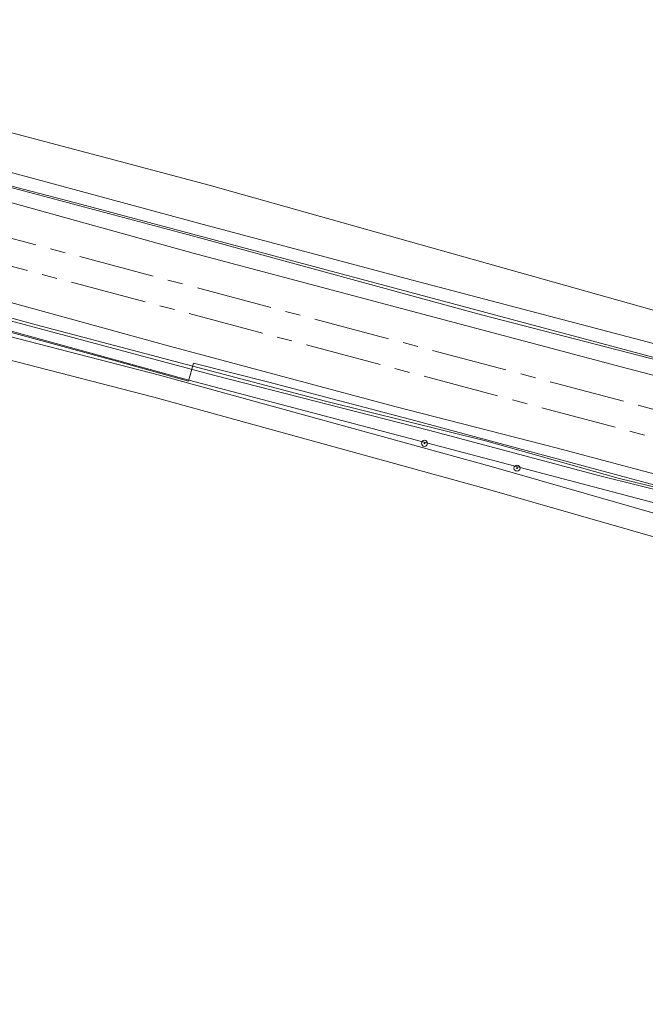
# Model space of a CAD drawing. Header units: metres. Extents: x 168032 to 180145, y 382923 to 399665.
# Tile 55 of 256: x 177987 to 178069, y 386498 to 386627. Entities that reach past the tile are written whole.
import ezdxf

# ---------------------------------------------------------------- set-up
doc = ezdxf.new("R2010")
doc.units = ezdxf.units.M
doc.linetypes.add('AM-AS', pattern=[16, 10, -2, 2, -2])
doc.layers.get('0').update_dxf_attribs({"color": 8, "lineweight": 18})
for name, color, linetype, lineweight in [('B-WE-AM-AS_SPOOR-G', 8, 'AM-AS', 18), ('B-WE-GR-BOOM-S', 8, 'Continuous', 18), ('B-WE-GR-BOS_NAALD-GV', 8, 'Continuous', 18), ('B-WE-GR-HOUTWAL-GV', 8, 'Continuous', 18), ('B-WE-IE-TERREINAFSCHEIDING_KUNSTMATIG_HEKWERK-G', 8, 'IE-TERREINAFSCHEIDING-KUNSTMATIG', 18), ('B-WE-OG-TERREIN_ERF-GV', 8, 'Continuous', 18), ('B-WE-OG-WATER_GREPPEL-GV', 8, 'Continuous', 18), ('B-WE-OG-WATER_SLOOT-GV', 8, 'Continuous', 18), ('B-WE-OG-WEG-GV', 8, 'Continuous', 18), ('B-WE-VH-ONVERHARD-GV', 8, 'Continuous', 18), ('B-WE-VH-VERHARDING_HALFVERHARDING-GV', 8, 'Continuous', 18)]:
    doc.layers.add(name, color=color, linetype=linetype, lineweight=lineweight)
doc.linetypes.add('IE-TERREINAFSCHEIDING-KUNSTMATIG', pattern='A,4,[82,NLCS.SHX,S=0.75,R=90,X=0,Y=0],4,-2', length=10)

# ---------------------------------------------------------------- blocks, each defined once
blk = doc.blocks.new('SGR-BOOM_01-SO')
at = {"linetype": 'ByBlock', "lineweight": 18}
h = blk.add_hatch(color=0, dxfattribs=at)
h.dxf.hatch_style = 1
edge = h.paths.add_edge_path()
edge.add_arc((0, 0), 0.25, 0, 360)
at = {"color": 0, "linetype": 'ByBlock', "lineweight": 18}
for radius in [2, 0.25]:
    blk.add_circle((0, 0), radius, dxfattribs=at)

msp = doc.modelspace()

# ---------------------------------------------------------------- linework, layer by layer
at = {"layer": 'B-WE-AM-AS_SPOOR-G', "flags": 128}
for points in [[(179380.56, 386227.897), (179280.691, 386254.427), (179197.292, 386276.742), (179117.295, 386297.84), (178883.939, 386359.862), (178789.488, 386385.042), (178650.786, 386421.814), (177949.796, 386608.25), (177899.355, 386621.742), (177883.661, 386625.83), (177761.716, 386658.41), (177677.272, 386680.748), (177510.328, 386725.152), (177475.793, 386734.204), (177443.681, 386742.369), (177422.648, 386747.621), (177396.256, 386754.087), (177344.301, 386766.36), (177314.281, 386773.123), (177290.142, 386778.42), (177251.997, 386786.543), (177200.815, 386797.094), (177161.929, 386805.309), (177142.85, 386809.451), (177111.721, 386816.433)], [(179379.452, 386224.445), (179036.882, 386315.605), (178542.27, 386447.026), (178266.985, 386520.332), (178071.45, 386572.173), (178007.591, 386589.22), (177824.506, 386637.819), (177536.111, 386714.539), (177467.167, 386732.554), (177418.083, 386744.814), (177377.577, 386754.585), (177342.082, 386762.874), (177296.806, 386772.956), (177249.869, 386782.919), (177171.875, 386799.144), (177140.68, 386805.872), (177110.886, 386812.66)]]:
    msp.add_lwpolyline(points, dxfattribs=at)
at = {"layer": 'B-WE-GR-BOS_NAALD-GV', "flags": 128}
msp.add_lwpolyline([(177939.779, 386511.72), (177940.493, 386510.632), (178000.11, 386485.04), (178234.11, 386395.49), (178430.058, 386362.772), (178451.466, 386456.768), (178406.306, 386468.635), (178380.785, 386475.577), (178334.249, 386487.625), (178305.559, 386496.068), (178266.768, 386506.64), (178220.186, 386519.897), (178170.218, 386532.943), (178097.833, 386551.524), (178047.986, 386565.803), (178004.416, 386577.822), (177935.553, 386595.593)], close=True, dxfattribs=at)
at = {"layer": 'B-WE-GR-HOUTWAL-GV', "flags": 128}
msp.add_lwpolyline([(178908.377, 386364.985), (178422.937, 386494.574), (178329.411, 386520.401), (178215.7, 386551.803), (178106.585, 386579.024), (178011.702, 386605.706), (178000, 386608.81), (177977.407, 386614.803), (177930.993, 386626.973), (177928.522, 386626.689), (177928.317, 386622.883), (178010.794, 386600.573), (178038.428, 386593.207), (178082.145, 386581.727), (178120.474, 386571.766), (178193.819, 386552.255), (178290.974, 386526.559), (178334.83, 386514.833), (178376.211, 386503.908), (178418.527, 386492.615), (178470.356, 386478.956)], dxfattribs=at)
at = {"layer": 'B-WE-IE-TERREINAFSCHEIDING_KUNSTMATIG_HEKWERK-G', "flags": 128}
for points in [[(177121.174, 386804.144), (177121.591, 386804.048), (177119.739, 386795.938), (177126.882, 386794.364), (177131.77, 386793.311), (177144.044, 386790.702), (177152.924, 386788.775), (177160.274, 386787.222), (177170.032, 386785.18), (177174.924, 386784.127), (177187.138, 386781.582), (177192.089, 386780.553), (177199.383, 386778.996), (177211.575, 386776.45), (177218.943, 386774.897), (177228.803, 386772.833), (177236.139, 386771.382), (177242.045, 386770.07), (177246.889, 386769.05), (177258.775, 386766.532), (177268.531, 386764.445), (177275.859, 386762.899), (177283.261, 386761.357), (177302.778, 386757.253), (177315.038, 386754.694), (177324.83, 386752.65), (177337.017, 386749.962), (177345.923, 386747.927), (177358.079, 386745.26), (177370.542, 386742.452), (177377.64, 386740.886), (177394.694, 386737.136), (177404.426, 386734.905), (177414.179, 386732.68), (177423.956, 386730.433), (177431.279, 386728.758), (177438.609, 386727.09), (177448.345, 386724.863), (177458.199, 386722.602), (177465.43, 386720.974), (177482.516, 386717.103), (177497.174, 386713.775), (177506.955, 386711.673), (177514.24, 386709.971), (177521.552, 386708.207), (177528.871, 386706.362), (177536.116, 386704.485), (177542.391, 386702.777), (177549.653, 386700.807), (177564.074, 386696.905), (177571.314, 386694.937), (177585.739, 386691.006), (177593.007, 386689.028), (177597.799, 386687.731), (177600.244, 386687.046), (177607.461, 386685.091), (177619.557, 386681.804), (177624.416, 386680.449), (177623.754, 386678.004), (177630.385, 386676.277), (177632.829, 386675.709), (177637.626, 386674.351), (177659.381, 386668.635), (177673.841, 386664.846), (177683.482, 386662.322), (177685.965, 386661.688), (177693.199, 386659.798), (177705.239, 386656.639), (177712.465, 386654.711), (177722.125, 386652.196), (177731.844, 386649.672), (177741.271, 386647.158), (177766.687, 386640.36), (177769.686, 386639.5), (177793.844, 386632.949), (177798.711, 386631.643), (177805.935, 386629.707), (177808.349, 386629.032), (177815.79, 386628.207), (177825.709, 386627.162), (177833.186, 386626.353), (177838.119, 386625.849), (177840.571, 386625.37), (177845.446, 386624.361), (177850.411, 386623.382), (177857.724, 386621.932), (177882.25, 386615.35), (177884.302, 386614.82), (177898.647, 386611.111), (177899.79, 386610.815), (177905.59, 386609.111), (177906.698, 386608.841), (177915.275, 386606.525), (177927.651, 386603.226), (177932.156, 386602.032), (177934.222, 386600.64), (177936.593, 386599.894), (177941.39, 386598.561), (177966.333, 386591.706), (177972.69, 386589.936), (177982.305, 386587.258), (177999.2, 386582.648), (178008.978, 386579.945), (178009.664, 386582.3), (178019.564, 386579.794), (178038.895, 386574.713), (178087.17, 386561.719), (178103.992, 386557.211), (178113.574, 386554.641), (178125.675, 386551.362), (178152.443, 386544.142), (178195.903, 386532.567), (178254.02, 386517.024), (178258.661, 386515.697), (178287.571, 386507.886), (178299.59, 386504.596), (178323.701, 386498.059), (178338.26, 386494.223), (178350.249, 386490.992), (178362.329, 386487.805), (178381.716, 386482.7), (178415.334, 386473.724), (178427.436, 386470.532), (178439.504, 386467.329), (178461.185, 386461.551), (178480.441, 386456.452), (178499.74, 386451.369), (178514.192, 386447.565), (178528.616, 386443.799), (178543.131, 386440.025), (178552.794, 386437.52), (178564.882, 386434.404), (178579.417, 386430.703), (178596.196, 386426.241), (178632.387, 386416.44), (178661.24, 386408.616), (178680.553, 386403.369), (178680.209, 386402.374), (178692.351, 386399.241), (178702.021, 386396.711), (178714.128, 386393.601), (178723.783, 386391.089), (178733.483, 386388.588), (178745.543, 386385.461), (178752.776, 386383.573), (178762.473, 386381.037), (178767.337, 386379.781), (178776.988, 386377.304), (178786.665, 386374.781), (178793.909, 386372.898), (178803.596, 386370.35), (178813.265, 386367.852), (178822.913, 386365.328), (178835.022, 386362.198), (178847.134, 386359.029), (178859.204, 386355.879), (178866.441, 386353.99), (178873.739, 386352.111), (178885.836, 386348.965), (178897.916, 386345.794), (178905.136, 386343.926), (178910.003, 386342.643), (178917.191, 386340.65), (178924.431, 386338.552), (178934.017, 386335.763), (178945.961, 386332.311), (178965.166, 386326.757), (178977.166, 386323.252), (178986.778, 386320.446), (178993.994, 386318.503), (179037.358, 386307.297), (179042.405, 386305.978), (179044.9, 386306.45)], [(178436.297, 386490.729), (178435.6, 386488.355), (178434.986, 386486.356), (178400.118, 386495.437), (178395.345, 386496.696), (178383.29, 386499.92), (178349.543, 386508.855), (178344.731, 386510.197), (178330.209, 386513.969), (178322.987, 386515.951), (178313.334, 386518.526), (178306.133, 386520.431), (178285.948, 386525.75), (178258.142, 386533.229), (178227.274, 386541.327), (178216.88, 386544.101), (178209.669, 386546.038), (178187.847, 386551.804), (178183.06, 386553.075), (178173.439, 386555.623), (178158.979, 386559.47), (178147.458, 386562.506), (178137.213, 386565.216), (178132.398, 386566.506), (178118.29, 386570.212), (177994.947, 386603.145), (177970.819, 386609.485), (177947.137, 386615.74), (177937.043, 386618.407), (177925.199, 386621.509), (177915.59, 386625.055), (177911.204, 386625.968), (177907.067, 386626.808)]]:
    msp.add_lwpolyline(points, dxfattribs=at)
at = {"layer": 'B-WE-OG-TERREIN_ERF-GV', "flags": 128}
msp.add_lwpolyline([(177931.15, 386866.96), (177931.25, 386852.63), (177931.29, 386815.799), (177931.409, 386788.609), (177936.197, 386791.354), (177939.399, 386792.273), (177942.39, 386791.167), (177941.017, 386729.517), (177939.945, 386647.777), (177936.811, 386640.466), (177933.847, 386639.76), (177931.344, 386639.687), (177929.221, 386639.654), (177928.522, 386626.689), (177930.993, 386626.973), (177977.407, 386614.803), (178000, 386608.81), (178011.702, 386605.706), (178106.585, 386579.024)], dxfattribs=at)
at = {"layer": 'B-WE-OG-WATER_GREPPEL-GV', "flags": 128}
for points in [[(178082.145, 386581.727), (178038.428, 386593.207), (178010.794, 386600.573), (177928.317, 386622.883), (177925.795, 386623.565), (177923.391, 386623.949), (177923.546, 386623.674), (177923.702, 386623.4), (177925.199, 386621.509), (177928.343, 386620.729), (177936.157, 386618.79), (177947.137, 386615.74), (177963.565, 386611.454), (177976.706, 386607.75), (178010.306, 386598.841), (178047.525, 386588.641), (178102.418, 386574.506)], [(178102.418, 386574.506), (178047.525, 386588.641), (178010.306, 386598.841), (177976.706, 386607.75)], [(177984.663, 386603.683), (178009.612, 386596.751), (178066.542, 386581.655), (178129.592, 386565.227)], [(178078.272, 386564.079), (178065.511, 386567.152), (178048.221, 386572.049), (178026.996, 386577.301), (177988.949, 386587.329), (177975.624, 386590.969), (177954.364, 386596.598), (177937.026, 386601.718), (177935.57, 386602.093), (177935.119, 386602.077), (177935.098, 386601.793), (177940.809, 386599.955), (177953.047, 386596.49), (177962.258, 386594.099), (178012.47, 386580.685), (178040.549, 386573.505), (178063.078, 386567.485), (178072.988, 386565.047)]]:
    msp.add_lwpolyline(points, dxfattribs=at)
at = {"layer": 'B-WE-OG-WATER_SLOOT-GV', "flags": 128}
for points in [[(178096.872, 386560.652), (178057.347, 386571.159), (178036.135, 386576.613), (178006.48, 386584.548), (177972.503, 386593.862), (177934.728, 386603.866), (177933.886, 386603.816), (177933.225, 386603.376), (177932.829, 386602.682), (177932.765, 386602.287), (177932.881, 386601.599), (177934.385, 386600.643), (177934.774, 386600.536), (177944.621, 386597.832), (177966.333, 386591.706), (177985.057, 386586.663), (178009.043, 386580.059), (178096.187, 386557.071)], [(178072.988, 386565.047), (178063.078, 386567.485), (178040.549, 386573.505), (178012.47, 386580.685), (177962.258, 386594.099), (177953.047, 386596.49), (177940.809, 386599.955), (177935.098, 386601.793), (177935.119, 386602.077), (177935.57, 386602.093), (177937.026, 386601.718), (177954.364, 386596.598), (177975.624, 386590.969), (177988.949, 386587.329), (178026.996, 386577.301), (178048.221, 386572.049), (178065.511, 386567.152), (178078.272, 386564.079)]]:
    msp.add_lwpolyline(points, dxfattribs=at)
at = {"layer": 'B-WE-OG-WEG-GV', "flags": 128}
msp.add_lwpolyline([(178096.187, 386557.071), (178009.043, 386580.059), (177985.057, 386586.663), (177966.333, 386591.706), (177944.621, 386597.832), (177934.774, 386600.536), (177934.789, 386600.433), (177934.831, 386600.139), (177935.039, 386598.828), (178005.19, 386580.72), (178048.798, 386568.691), (178098.619, 386554.42)], dxfattribs=at)
at = {"layer": 'B-WE-VH-ONVERHARD-GV', "flags": 128}
msp.add_lwpolyline([(178098.619, 386554.42), (178048.798, 386568.691), (178005.19, 386580.72), (177935.039, 386598.828), (177935.553, 386595.593), (178004.416, 386577.822), (178047.986, 386565.803), (178097.833, 386551.524)], dxfattribs=at)
at = {"layer": 'B-WE-VH-VERHARDING_HALFVERHARDING-GV', "flags": 128}
for points in [[(178129.592, 386565.227), (178066.542, 386581.655), (178009.612, 386596.751), (177984.663, 386603.683), (177982.613, 386603.596), (177955.775, 386610.712), (177953.95, 386611.517), (177952.547, 386611.853), (177951.666, 386611.583), (177946.752, 386612.84), (177931.351, 386617.029), (177930.675, 386617.563), (177929.246, 386618.064), (177927.254, 386618.213), (177911.677, 386622.334), (177909.964, 386623.133), (177908.666, 386623.353), (177906.926, 386623.256), (177899.266, 386625.196), (177876.969, 386631.623), (177874.779, 386632.5), (177858.894, 386636.564), (177857.335, 386637.347), (177855.746, 386637.753)], [(177856.268, 386625.387), (177861.064, 386624.024), (177864.54, 386622.616), (177879.306, 386618.589), (177900.632, 386613.042), (177906.175, 386611.511), (177907.34, 386611.213), (177909.487, 386611.047), (177922.374, 386607.704), (177924.178, 386606.994), (177925.203, 386606.416), (177926.574, 386605.952), (177927.835, 386605.855), (177934.728, 386603.866), (177972.503, 386593.862), (178006.48, 386584.548), (178036.135, 386576.613), (178057.347, 386571.159), (178096.872, 386560.652)]]:
    msp.add_lwpolyline(points, dxfattribs=at)

# ---------------------------------------------------------------- block references
at = {"layer": 'B-WE-GR-BOOM-S', "xscale": 0.2, "yscale": 0.2, "zscale": 0.2}
for p in [(178040.028, 386571.76), (178052.19, 386568.49)]:
    msp.add_blockref('SGR-BOOM_01-SO', p, dxfattribs=at)

doc.saveas('drawing.dxf')
